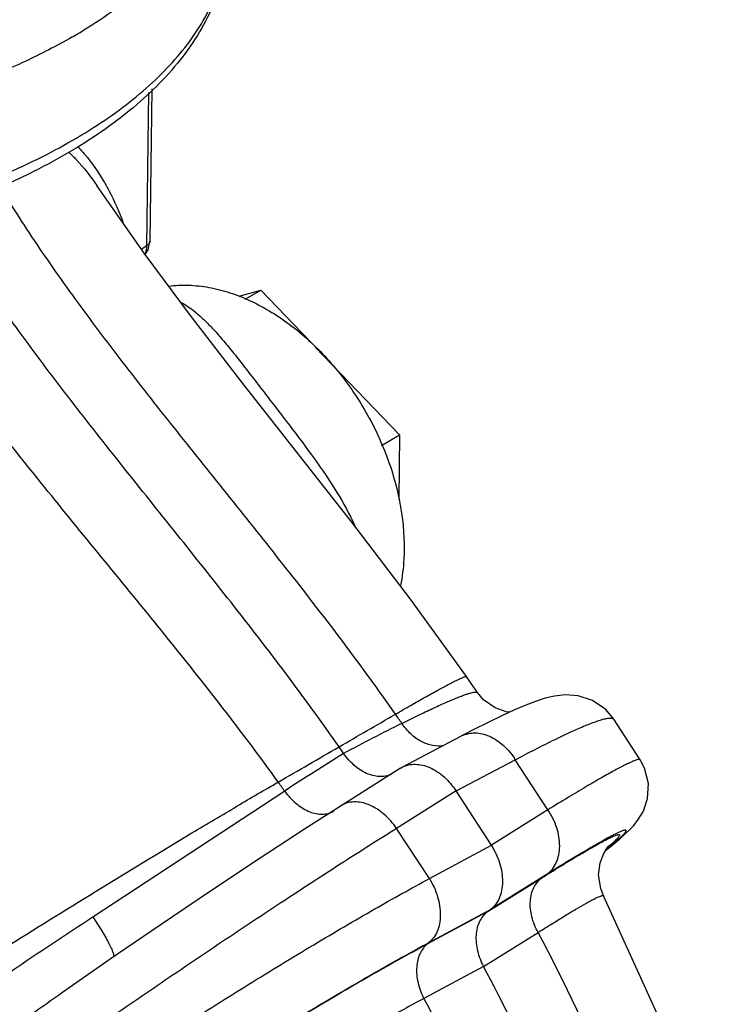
# Model space of a CAD drawing. Header units: inches. Extents: x 0 to 34, y 0 to 22.
# Tile 97 of 164: x 20.2 to 21.1, y 16.5 to 17.8. Entities that reach past the tile are written whole.
import ezdxf

# ---------------------------------------------------------------- set-up
doc = ezdxf.new("R2010")
doc.units = ezdxf.units.IN
doc.header["$LTSCALE"] = 1.87
doc.header["$MEASUREMENT"] = 0
doc.layers.get('0').update_dxf_attribs({"linetype": 'CONTINUOUS'})
doc.layers.add('3_ALL_AXES', color=7, linetype='CONTINUOUS')
doc.layers.add('7_ALL_FEATURES', color=7, linetype='CONTINUOUS')

msp = doc.modelspace()

# ---------------------------------------------------------------- linework, layer by layer
at = {"color": 7, "linetype": 'Continuous'}
for p, q in [((20.3276, 17.6879), (20.3251, 17.4867)), ((20.332, 17.6926), (20.3295, 17.4929)), ((20.3218, 17.477), (20.2597, 17.5656)), ((20.2597, 17.5656), (20.2598, 17.5656)), ((20.3251, 17.4867), (20.3182, 17.4821)), ((20.323, 17.4753), (20.3272, 17.4815)), ((20.3272, 17.4815), (20.3295, 17.4929)), ((20.7592, 16.9008), (20.7592, 16.9008)), ((20.9727, 16.8128), (20.938, 16.8659)), ((20.6605, 16.803), (20.7384, 16.844)), ((20.731, 16.7719), (20.8088, 16.8128)), ((20.8516, 16.7472), (20.8088, 16.8128)), ((20.6583, 16.8017), (20.5803, 16.7526)), ((20.6583, 16.8017), (20.6605, 16.803)), ((20.5062, 16.7716), (20.2545, 16.6066)), ((20.731, 16.7719), (20.6531, 16.7227)), ((20.7774, 16.7008), (20.731, 16.7719)), ((20.8516, 16.7472), (20.7774, 16.7008)), ((20.696, 16.6571), (20.6531, 16.7227)), ((20.696, 16.6571), (20.7774, 16.7008)), ((20.772, 16.6132), (20.8436, 16.658)), ((20.8506, 16.6628), (20.7764, 16.6164)), ((20.6949, 16.5728), (20.7764, 16.6164)), ((20.772, 16.6132), (20.7764, 16.6164)), ((20.772, 16.6132), (20.6937, 16.5713)), ((20.3428, 16.5961), (20.2773, 16.5512)), ((20.7671, 16.5417), (20.8387, 16.5864)), ((20.2773, 16.5512), (20.2147, 16.5077)), ((20.7671, 16.5417), (20.6889, 16.4997)), ((20.2147, 16.5076), (20.2145, 16.5075))]:
    msp.add_line(p, q, dxfattribs=at)
for points in [[(20.7447, 16.9219), (20.6715, 17.0233), (20.5944, 17.1243), (20.5205, 17.2185), (20.4502, 17.3078), (20.3838, 17.3936), (20.3218, 17.477)], [(20.7592, 16.9008), (20.7501, 16.9141), (20.7447, 16.9219)], [(20.8016, 16.8753), (20.7966, 16.8758), (20.7822, 16.8807), (20.7671, 16.8913), (20.7592, 16.9008)], [(20.938, 16.8659), (20.9275, 16.8785), (20.91, 16.8906), (20.8911, 16.8967), (20.8741, 16.8979), (20.8601, 16.8963), (20.8478, 16.8934), (20.8355, 16.8894), (20.8224, 16.8843), (20.8077, 16.8781)], [(20.8077, 16.8781), (20.7913, 16.8706), (20.7732, 16.8618), (20.7535, 16.8519), (20.7384, 16.844)], [(20.9272, 16.6939), (20.9287, 16.6951), (20.938, 16.7027), (20.9459, 16.7093), (20.9526, 16.7152), (20.9586, 16.7208), (20.9642, 16.7267), (20.9702, 16.7343), (20.9769, 16.7456), (20.9824, 16.7619), (20.9835, 16.7815), (20.9784, 16.8019), (20.9726, 16.8128)], [(20.5803, 16.7526), (20.5323, 16.7219), (20.4726, 16.683), (20.4087, 16.6405), (20.3428, 16.5961)], [(20.9247, 16.6345), (20.9209, 16.6442), (20.9181, 16.6618), (20.9201, 16.6777), (20.9248, 16.69), (20.9292, 16.6972), (20.9315, 16.7), (20.9318, 16.7003)], [(21.0765, 16.2653), (21.0111, 16.4444), (20.9247, 16.6345)]]:
    msp.add_lwpolyline(points, dxfattribs=at)
for centre, radius, start, end in [((19.8646, 18.3937), 0.7298, 299.7787, 301.0972), ((10.6937, 34.014), 19.8239, 299.90608, 300.15328), ((18.4759, 15.3528), 2.6539, 34.6194, 34.9366), ((22.2387, 13.7066), 3.527, 116.5913, 117.9879), ((11.0256, 33.2389), 18.9868, 299.92588, 300.20427), ((18.3035, 15.2442), 2.7723, 34.6693, 34.8877), ((22.9735, 13.0034), 4.5042, 122.0472, 123.215), ((18.2146, 15.1416), 2.8122, 35.4247, 35.7244), ((20.5564, 16.7688), 0.0272, 295.7146, 302.2822), ((21.2047, 16.2036), 0.5763, 118.6755, 119.181), ((18.5701, 15.3818), 2.5686, 22.926, 27.9678)]:
    msp.add_arc(centre, radius, start, end, dxfattribs=at)
for points, knots in [([(20.4335, 18.0301), (20.4334, 18.0183), (20.431, 17.9943), (20.4212, 17.959), (20.4053, 17.9243), (20.3835, 17.8904), (20.356, 17.8577), (20.3229, 17.8261), (20.2845, 17.7961), (20.2563, 17.7777), (20.2415, 17.7687)], [0, 0, 0, 0, 0.104825, 0.212038, 0.32381, 0.441961, 0.567872, 0.702516, 0.846469, 1, 1, 1, 1]), ([(20.4318, 17.8934), (20.4317, 17.8801), (20.429, 17.8532), (20.418, 17.8138), (20.4005, 17.7756), (20.368, 17.7254), (20.3239, 17.68), (20.2716, 17.6395), (20.2262, 17.6102), (20.1762, 17.583), (20.1218, 17.5581), (20.0633, 17.5354), (19.9788, 17.5079), (19.8656, 17.4804), (19.7719, 17.4663), (19.7237, 17.461)], [0, 0, 0, 0, 0.044838, 0.09022, 0.136941, 0.185602, 0.290409, 0.347462, 0.40783, 0.471578, 0.538662, 0.608967, 0.682292, 0.836912, 1, 1, 1, 1]), ([(19.7282, 17.4785), (19.7734, 17.4835), (19.8612, 17.4964), (19.9678, 17.5211), (20.0478, 17.5455), (20.1036, 17.5655), (20.156, 17.5876), (20.2045, 17.6114), (20.2489, 17.637), (20.2891, 17.6641), (20.3246, 17.6926), (20.3554, 17.7224), (20.3813, 17.7533), (20.4021, 17.7851), (20.4176, 17.8177), (20.4245, 17.8402), (20.4269, 17.8513)], [0, 0, 0, 0, 0.163453, 0.318996, 0.393035, 0.464225, 0.532332, 0.597179, 0.658638, 0.716648, 0.771217, 0.822447, 0.870544, 0.915837, 0.958788, 1, 1, 1, 1]), ([(20.227, 17.7602), (20.207, 17.7488), (20.1646, 17.727), (20.1206, 17.7085), (20.0976, 17.6997)], [0, 0, 0, 0, 0.483843, 1, 1, 1, 1]), ([(20.2347, 17.6169), (20.2379, 17.6136), (20.2505, 17.5993), (20.2614, 17.5836), (20.2688, 17.5712)], [0, 0, 0, 0, 0.241538, 1, 1, 1, 1]), ([(20.2228, 17.6097), (20.2262, 17.6065), (20.2397, 17.5929), (20.2517, 17.5777), (20.2597, 17.5656)], [0, 0, 0, 0, 0.242306, 1, 1, 1, 1]), ([(20.6516, 16.8726), (20.6074, 16.9358), (20.5154, 17.0566), (20.3972, 17.2026), (20.3068, 17.3168), (20.2434, 17.4001), (20.185, 17.4819), (20.1494, 17.5369), (20.133, 17.5643)], [0, 0, 0, 0, 0.267359, 0.526335, 0.651515, 0.772835, 0.889356, 1, 1, 1, 1]), ([(20.2688, 17.5712), (20.2713, 17.567), (20.2811, 17.5494), (20.2892, 17.5309), (20.2945, 17.5165)], [0, 0, 0, 0, 0.24025, 1, 1, 1, 1]), ([(20.5775, 16.8298), (20.5324, 16.8945), (20.4384, 17.0178), (20.3179, 17.1667), (20.2261, 17.283), (20.1622, 17.3676), (20.1038, 17.4505), (20.0686, 17.5063), (20.0525, 17.5339)], [0, 0, 0, 0, 0.269217, 0.528922, 0.654033, 0.77494, 0.890646, 1, 1, 1, 1]), ([(20.4977, 16.7836), (20.4503, 16.8495), (20.3517, 16.975), (20.2258, 17.1269), (20.1303, 17.2459), (20.0642, 17.3326), (20.0043, 17.4176), (19.9685, 17.475), (19.9522, 17.5035)], [0, 0, 0, 0, 0.269279, 0.529517, 0.654828, 0.775757, 0.891216, 1, 1, 1, 1]), ([(20.3251, 17.4867), (20.3251, 17.4857), (20.3249, 17.482), (20.324, 17.4782), (20.3228, 17.4757)], [0, 0, 0, 0, 0.265622, 1, 1, 1, 1]), ([(20.3295, 17.4929), (20.3295, 17.4923), (20.3292, 17.4911), (20.3283, 17.4895), (20.3269, 17.488), (20.3257, 17.4871), (20.3251, 17.4867)], [0, 0, 0, 0, 0.212882, 0.443557, 0.704355, 1, 1, 1, 1]), ([(20.3541, 17.4339), (20.3627, 17.435), (20.3804, 17.4357), (20.4074, 17.4327), (20.4348, 17.4257), (20.4723, 17.4107), (20.5179, 17.3824), (20.5666, 17.3365), (20.6079, 17.2808), (20.6392, 17.2186), (20.6587, 17.1536), (20.6632, 17.1092), (20.663, 17.0877)], [0, 0, 0, 0, 0.050475, 0.103082, 0.158143, 0.215791, 0.338406, 0.469301, 0.605082, 0.741565, 0.874438, 1, 1, 1, 1]), ([(20.3695, 17.413), (20.3788, 17.408), (20.3921, 17.3979), (20.4084, 17.3819), (20.4214, 17.3676), (20.4348, 17.3515), (20.4489, 17.3339), (20.4637, 17.3147), (20.4794, 17.2944), (20.4957, 17.2732), (20.518, 17.2442), (20.5452, 17.2081), (20.5749, 17.1647), (20.5914, 17.1346), (20.5981, 17.1195)], [0, 0, 0, 0, 0.084547, 0.131916, 0.183317, 0.239094, 0.299442, 0.364266, 0.433147, 0.505078, 0.578784, 0.726132, 0.867444, 1, 1, 1, 1]), ([(20.663, 17.0877), (20.6629, 17.0837), (20.6624, 17.0682), (20.6605, 17.0526), (20.6582, 17.0412)], [0, 0, 0, 0, 0.256178, 1, 1, 1, 1]), ([(20.6516, 16.8726), (20.6584, 16.8766), (20.6713, 16.884), (20.6895, 16.8944), (20.7053, 16.9031), (20.7169, 16.9094), (20.7249, 16.9136), (20.7298, 16.9161), (20.734, 16.9181), (20.7376, 16.9197), (20.7403, 16.9209), (20.7425, 16.9217), (20.7438, 16.9221), (20.7446, 16.9221), (20.7447, 16.9219)], [0, 0, 0, 0, 0.224128, 0.422813, 0.594364, 0.737098, 0.797145, 0.84947, 0.894017, 0.93074, 0.959601, 0.980596, 0.993819, 1, 1, 1, 1]), ([(20.6599, 16.8605), (20.667, 16.864), (20.6803, 16.8706), (20.6993, 16.8796), (20.7158, 16.8872), (20.7281, 16.8924), (20.7366, 16.8958), (20.742, 16.8978), (20.7466, 16.8994), (20.7506, 16.9006), (20.7538, 16.9013), (20.756, 16.9016), (20.7574, 16.9016), (20.7583, 16.9014), (20.759, 16.9011), (20.7592, 16.9008)], [0, 0, 0, 0, 0.218304, 0.412779, 0.581814, 0.723685, 0.783882, 0.836701, 0.882076, 0.919958, 0.950344, 0.97334, 0.982187, 0.989405, 1, 1, 1, 1]), ([(20.8088, 16.8128), (20.826, 16.822), (20.8505, 16.8346), (20.8813, 16.8493), (20.8972, 16.8563), (20.9083, 16.8607), (20.9152, 16.8633), (20.9213, 16.8652), (20.9264, 16.8666), (20.9302, 16.8673), (20.9327, 16.8675), (20.9351, 16.8675), (20.9373, 16.867), (20.938, 16.8659)], [0, 0, 0, 0, 0.41437, 0.582939, 0.723715, 0.783341, 0.835654, 0.880579, 0.918102, 0.948322, 0.960771, 0.971519, 1, 1, 1, 1]), ([(20.7147, 16.8313), (20.71, 16.8304), (20.6998, 16.8307), (20.6849, 16.8363), (20.671, 16.8464), (20.6633, 16.8555), (20.6599, 16.8605)], [0, 0, 0, 0, 0.21933, 0.459472, 0.721652, 1, 1, 1, 1]), ([(20.7384, 16.844), (20.741, 16.8453), (20.7467, 16.8474), (20.7559, 16.8484), (20.7655, 16.8471), (20.7788, 16.8426), (20.7946, 16.8317), (20.8045, 16.8196), (20.8088, 16.8128)], [0, 0, 0, 0, 0.105123, 0.213441, 0.327513, 0.448951, 0.713338, 1, 1, 1, 1]), ([(20.6454, 16.7933), (20.6431, 16.7923), (20.6381, 16.7908), (20.6301, 16.7905), (20.6218, 16.7918), (20.6103, 16.7959), (20.5965, 16.8052), (20.5875, 16.8154), (20.5835, 16.8211)], [0, 0, 0, 0, 0.103767, 0.2118, 0.326234, 0.448196, 0.713336, 1, 1, 1, 1]), ([(20.9726, 16.8128), (20.9724, 16.8131), (20.9717, 16.8133), (20.9707, 16.8132), (20.9691, 16.813), (20.9666, 16.8122), (20.9628, 16.8107), (20.9582, 16.8086), (20.9526, 16.806), (20.9462, 16.8026), (20.9358, 16.7971), (20.9208, 16.7887), (20.9004, 16.7768), (20.877, 16.7627), (20.8604, 16.7526), (20.8516, 16.7472)], [0, 0, 0, 0, 0.007787, 0.013836, 0.021656, 0.042934, 0.07195, 0.108779, 0.153401, 0.205728, 0.265658, 0.407835, 0.578723, 0.776838, 1, 1, 1, 1]), ([(20.6605, 16.803), (20.663, 16.8043), (20.6686, 16.8064), (20.6777, 16.8072), (20.6873, 16.806), (20.7006, 16.8014), (20.7165, 16.7906), (20.7266, 16.7786), (20.731, 16.7719)], [0, 0, 0, 0, 0.103267, 0.210456, 0.324133, 0.445785, 0.71172, 1, 1, 1, 1]), ([(19.8889, 14.6336), (19.9122, 14.6507), (19.9569, 14.6888), (20.0157, 14.7558), (20.0661, 14.832), (20.1077, 14.9167), (20.1401, 15.0089), (20.171, 15.143), (20.1812, 15.2861), (20.1724, 15.4332), (20.1501, 15.5875), (20.1085, 15.7418), (20.0497, 15.8925), (19.9789, 16.0411), (19.8713, 16.2164), (19.7408, 16.3736), (19.6254, 16.4843), (19.5071, 16.5812), (19.3809, 16.6611), (19.2497, 16.7201), (19.1526, 16.7526), (19.0561, 16.7735), (18.9614, 16.7827), (18.8693, 16.78), (18.7809, 16.7654), (18.6971, 16.7391), (18.6189, 16.7013), (18.547, 16.6523), (18.5043, 16.613), (18.4843, 16.5918)], [0, 0, 0, 0, 0.025826, 0.052143, 0.079164, 0.107088, 0.136049, 0.166127, 0.229626, 0.263036, 0.29741, 0.368452, 0.404845, 0.441558, 0.515112, 0.587591, 0.622988, 0.657589, 0.723823, 0.755339, 0.785711, 0.814954, 0.843134, 0.870372, 0.896845, 0.922774, 0.948423, 0.974071, 1, 1, 1, 1]), ([(20.0429, 16.5057), (20.0745, 16.5258), (20.146, 16.5708), (20.2598, 16.6413), (20.3619, 16.7035), (20.4419, 16.7511), (20.4797, 16.7732), (20.4977, 16.7836)], [0, 0, 0, 0, 0.210768, 0.47584, 0.753477, 0.8832, 1, 1, 1, 1]), ([(20.5062, 16.7716), (20.5104, 16.7659), (20.5197, 16.7557), (20.5337, 16.7465), (20.5452, 16.7424), (20.5535, 16.7412), (20.5612, 16.7417), (20.566, 16.7433), (20.5682, 16.7443)], [0, 0, 0, 0, 0.292033, 0.559955, 0.681634, 0.794496, 0.899797, 1, 1, 1, 1]), ([(20.6531, 16.7227), (20.6484, 16.7297), (20.6377, 16.7419), (20.621, 16.7527), (20.6072, 16.757), (20.5975, 16.7579), (20.5883, 16.7566), (20.5828, 16.7541), (20.5803, 16.7526)], [0, 0, 0, 0, 0.291652, 0.559328, 0.680661, 0.793174, 0.898637, 1, 1, 1, 1]), ([(20.8506, 16.6628), (20.8531, 16.6647), (20.8578, 16.6693), (20.863, 16.678), (20.8662, 16.6883), (20.8678, 16.7038), (20.8642, 16.7246), (20.8565, 16.7399), (20.8516, 16.7472)], [0, 0, 0, 0, 0.103556, 0.211722, 0.326614, 0.449433, 0.715981, 1, 1, 1, 1]), ([(20.6531, 16.7227), (20.63, 16.7083), (20.5809, 16.6771), (20.5043, 16.6273), (20.4227, 16.5732), (20.3396, 16.517), (20.2587, 16.4614), (20.1837, 16.4088), (20.118, 16.3616), (20.0779, 16.3319), (20.0599, 16.3182)], [0, 0, 0, 0, 0.113871, 0.242944, 0.381463, 0.523245, 0.661953, 0.791388, 0.905768, 1, 1, 1, 1]), ([(20.943, 16.7075), (20.9441, 16.7084), (20.9461, 16.7102), (20.9488, 16.7128), (20.9509, 16.715), (20.9525, 16.7168), (20.9535, 16.7181), (20.9539, 16.7189), (20.9541, 16.7194), (20.9542, 16.7198), (20.954, 16.7203), (20.9534, 16.7205), (20.9527, 16.7205), (20.9517, 16.7203), (20.9501, 16.7199), (20.9478, 16.719), (20.9449, 16.7178), (20.9415, 16.7162), (20.9375, 16.7142), (20.933, 16.7118), (20.9298, 16.7101), (20.9281, 16.7092)], [0, 0, 0, 0, 0.095552, 0.176844, 0.243838, 0.296561, 0.335208, 0.349472, 0.360627, 0.369161, 0.376138, 0.392149, 0.404049, 0.419138, 0.459525, 0.513999, 0.582751, 0.665824, 0.763155, 0.874601, 1, 1, 1, 1]), ([(20.8436, 16.658), (20.8597, 16.668), (20.882, 16.6818), (20.9096, 16.6979), (20.9209, 16.7042), (20.9259, 16.7069)], [0, 0, 0, 0, 0.59448, 0.822591, 1, 1, 1, 1]), ([(20.9237, 16.7067), (20.913, 16.7008), (20.8885, 16.6863), (20.8643, 16.6714), (20.8506, 16.6628)], [0, 0, 0, 0, 0.429797, 1, 1, 1, 1]), ([(20.9259, 16.7069), (20.9274, 16.7076), (20.9301, 16.709), (20.9339, 16.7109), (20.9371, 16.7124), (20.9399, 16.7135), (20.9418, 16.7142), (20.9431, 16.7145), (20.9438, 16.7146), (20.9444, 16.7147), (20.9449, 16.7146), (20.9453, 16.7145), (20.9456, 16.7141), (20.9454, 16.7132), (20.9447, 16.7121), (20.9435, 16.7105), (20.9418, 16.7086), (20.9395, 16.7064), (20.9366, 16.7037), (20.9333, 16.7007), (20.9309, 16.6986), (20.9296, 16.6975)], [0, 0, 0, 0, 0.108932, 0.203511, 0.283738, 0.349599, 0.40113, 0.421583, 0.438565, 0.452203, 0.462765, 0.470861, 0.477808, 0.495377, 0.524963, 0.568505, 0.626347, 0.698508, 0.784912, 0.885448, 1, 1, 1, 1]), ([(20.9285, 16.6952), (20.9299, 16.6964), (20.9348, 16.7004), (20.9396, 16.7045), (20.943, 16.7075)], [0, 0, 0, 0, 0.28406, 1, 1, 1, 1]), ([(20.7764, 16.6164), (20.7789, 16.6183), (20.7835, 16.6228), (20.7885, 16.6314), (20.7916, 16.6416), (20.7931, 16.6571), (20.7896, 16.6779), (20.7822, 16.6934), (20.7774, 16.7008)], [0, 0, 0, 0, 0.101635, 0.208653, 0.323177, 0.446264, 0.714446, 1, 1, 1, 1]), ([(20.0914, 16.27), (20.1092, 16.2839), (20.1493, 16.3137), (20.2155, 16.3602), (20.2914, 16.4113), (20.3736, 16.4649), (20.4585, 16.5183), (20.5422, 16.5693), (20.6211, 16.6156), (20.6719, 16.6441), (20.696, 16.6571)], [0, 0, 0, 0, 0.094203, 0.208495, 0.337824, 0.476441, 0.618173, 0.75671, 0.885893, 1, 1, 1, 1]), ([(20.696, 16.6571), (20.7006, 16.6497), (20.7078, 16.6341), (20.7111, 16.6132), (20.7097, 16.5978), (20.7067, 16.5876), (20.7018, 16.5791), (20.6973, 16.5746), (20.6949, 16.5728)], [0, 0, 0, 0, 0.287049, 0.556862, 0.680244, 0.794433, 0.900318, 1, 1, 1, 1]), ([(20.8387, 16.5864), (20.8351, 16.5928), (20.8296, 16.6062), (20.8277, 16.6238), (20.8297, 16.6368), (20.8327, 16.6453), (20.8374, 16.6525), (20.8414, 16.6564), (20.8436, 16.658)], [0, 0, 0, 0, 0.284868, 0.549681, 0.671736, 0.786612, 0.895441, 1, 1, 1, 1]), ([(20.8387, 16.5864), (20.845, 16.5904), (20.8568, 16.5979), (20.8736, 16.6082), (20.8882, 16.617), (20.8989, 16.6232), (20.9062, 16.6272), (20.9108, 16.6296), (20.9147, 16.6316), (20.9179, 16.6331), (20.9203, 16.634), (20.9218, 16.6345), (20.9227, 16.6348), (20.9235, 16.6349), (20.9241, 16.6349), (20.9246, 16.6347), (20.9247, 16.6345)], [0, 0, 0, 0, 0.225249, 0.424555, 0.596287, 0.738541, 0.798087, 0.849843, 0.893809, 0.929997, 0.958413, 0.969724, 0.979128, 0.986672, 0.992466, 1, 1, 1, 1]), ([(20.2545, 16.6066), (20.2191, 16.5833), (20.1684, 16.5496), (20.1053, 16.5064), (20.0773, 16.4867), (20.0646, 16.4776)], [0, 0, 0, 0, 0.553892, 0.7952, 1, 1, 1, 1]), ([(20.2546, 16.6066), (20.2588, 16.6003), (20.2647, 16.5911), (20.2718, 16.5791), (20.2754, 16.5724), (20.2778, 16.5675), (20.2792, 16.5644), (20.2804, 16.5617), (20.2812, 16.5593), (20.2817, 16.5573), (20.282, 16.5556), (20.2819, 16.5542), (20.2814, 16.5539)], [0, 0, 0, 0, 0.378792, 0.548191, 0.696279, 0.760785, 0.818182, 0.867993, 0.909927, 0.943791, 0.969587, 1, 1, 1, 1]), ([(20.772, 16.6132), (20.7699, 16.6116), (20.7659, 16.6078), (20.7614, 16.6006), (20.7585, 16.5922), (20.7565, 16.5793), (20.7584, 16.5617), (20.7636, 16.5482), (20.7671, 16.5417)], [0, 0, 0, 0, 0.102804, 0.210401, 0.324764, 0.447053, 0.713344, 1, 1, 1, 1]), ([(20.6937, 16.5713), (20.6728, 16.5601), (20.6287, 16.5356), (20.5601, 16.4956), (20.4875, 16.4516), (20.414, 16.4055), (20.3431, 16.3595), (20.278, 16.3156), (20.2215, 16.2757), (20.1873, 16.2503), (20.1722, 16.2384)], [0, 0, 0, 0, 0.11471, 0.244779, 0.384153, 0.52635, 0.664912, 0.793705, 0.906915, 1, 1, 1, 1]), ([(20.1743, 16.2412), (20.1896, 16.2531), (20.2241, 16.2787), (20.281, 16.3187), (20.3463, 16.3626), (20.4171, 16.4084), (20.4903, 16.4542), (20.5624, 16.4978), (20.6304, 16.5373), (20.6742, 16.5617), (20.6949, 16.5728)], [0, 0, 0, 0, 0.094201, 0.208487, 0.337807, 0.476416, 0.618143, 0.75668, 0.885871, 1, 1, 1, 1]), ([(20.6937, 16.5713), (20.6916, 16.5697), (20.6878, 16.5659), (20.6834, 16.5588), (20.6805, 16.5504), (20.6786, 16.5375), (20.6804, 16.5199), (20.6855, 16.5063), (20.6889, 16.4997)], [0, 0, 0, 0, 0.1008, 0.207311, 0.321339, 0.443769, 0.711646, 1, 1, 1, 1]), ([(21.0607, 15.3536), (21.0624, 15.4506), (21.0528, 15.6496), (21.0094, 15.8974), (20.9547, 16.0971), (20.8854, 16.2991), (20.8183, 16.4464), (20.7671, 16.5417)], [0, 0, 0, 0, 0.235452, 0.481985, 0.608809, 0.737605, 1, 1, 1, 1]), ([(20.2145, 16.5075), (20.1871, 16.4882), (20.1375, 16.4529), (20.0885, 16.4168), (20.0668, 16.4003)], [0, 0, 0, 0, 0.551394, 1, 1, 1, 1]), ([(20.6889, 16.4997), (20.6711, 16.4904), (20.6335, 16.4697), (20.5751, 16.4359), (20.5133, 16.3985), (20.451, 16.3592), (20.3911, 16.3197), (20.344, 16.2872), (20.3097, 16.2624), (20.2868, 16.2453), (20.2664, 16.2294), (20.2538, 16.2191), (20.2479, 16.2141)], [0, 0, 0, 0, 0.114742, 0.244869, 0.38429, 0.526489, 0.664995, 0.793702, 0.852503, 0.906827, 0.956172, 1, 1, 1, 1]), ([(20.98, 15.2709), (20.9843, 15.3709), (20.9789, 15.5766), (20.929, 15.8873), (20.8347, 16.2), (20.7425, 16.4015), (20.6889, 16.4997)], [0, 0, 0, 0, 0.235119, 0.481561, 0.737181, 1, 1, 1, 1])]:
    msp.add_open_spline(points, degree=3, knots=knots, dxfattribs=at)
at = {"layer": '3_ALL_AXES', "color": 7, "linetype": 'Continuous'}
for p, q in [((20.4545, 17.4166), (20.4749, 17.4284)), ((20.6331, 17.2251), (20.6568, 17.2388))]:
    msp.add_line(p, q, dxfattribs=at)
at = {"layer": '7_ALL_FEATURES', "color": 7, "linetype": 'Continuous'}
for p, q in [((20.4464, 17.4208), (20.4749, 17.4284)), ((20.4749, 17.4284), (20.5395, 17.3611)), ((20.5464, 17.3539), (20.6568, 17.2388)), ((20.6568, 17.2388), (20.6558, 17.1541))]:
    msp.add_line(p, q, dxfattribs=at)

doc.saveas('drawing.dxf')
